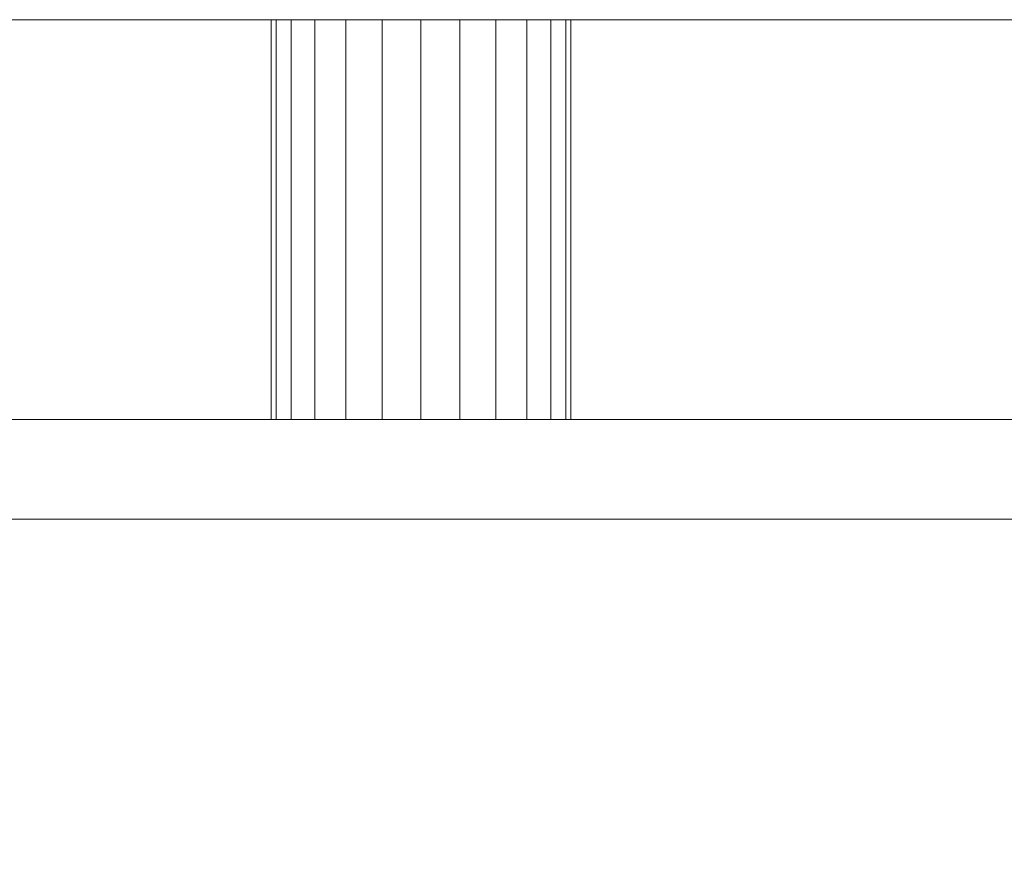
# Model space of a CAD drawing. Header units: millimetres. Extents: x -8543 to -6743, y 2136 to 3786.
# Tile 218 of 256: x -8205 to -8176, y 2961 to 2986. Entities that reach past the tile are written whole.
import ezdxf

# ---------------------------------------------------------------- set-up
doc = ezdxf.new("R2010")
doc.units = ezdxf.units.MM
doc.layers.add('A-GENM', color=13, linetype='Continuous', lineweight=5)

# ---------------------------------------------------------------- blocks, each defined once
blk = doc.blocks.new('Generic Models 547 - Generic Models 2426-432414-_3D_')
at = {"layer": 'A-GENM'}
mesh = blk.add_polyface(dxfattribs=at)
corners = [(66409.375, 10801.735, 1319.542), (66409.375, 10597.735, 1319.542), (64880.777, 10597.735, 1319.542), (64880.777, 10801.735, 1319.542)]
mesh.append_faces([[corners[k] for k in face] for face in [(0, 1, 2, 3)]])
mesh = blk.add_polyface(dxfattribs=at)
corners = [(66409.375, 10709.735, 1392.612), (66409.375, 10801.735, 1367.879), (64880.777, 10801.735, 1367.879), (64880.777, 10709.735, 1392.612)]
mesh.append_faces([[corners[k] for k in face] for face in [(3, 0, 1, 2)]])
mesh = blk.add_polyface(dxfattribs=at)
corners = [(66409.375, 10689.735, 1392.612), (66409.375, 10709.735, 1392.612), (64880.777, 10709.735, 1392.612), (64880.777, 10689.735, 1392.612)]
mesh.append_faces([[corners[k] for k in face] for face in [(0, 1, 2, 3)]])
blk = doc.blocks.new('Generic Models 3871 - Generic Models 1-434263-_3D_')
at = {"layer": 'A-GENM'}
mesh = blk.add_polyface(dxfattribs=at)
corners = [(-104309.82, 423.928, 2501.381), (-104309.82, 423.928, 2976.381), (-104308.117, 423.928, 2989.322), (-104303.122, 423.928, 3001.381), (-104295.176, 423.928, 3011.736), (-104284.82, 423.928, 3019.682), (-104272.761, 423.928, 3024.677), (-104259.82, 423.928, 3026.381), (-102559.82, 423.928, 3026.381), (-102546.879, 423.928, 3024.677), (-102534.82, 423.928, 3019.682), (-102524.465, 423.928, 3011.736), (-102516.519, 423.928, 3001.381), (-102511.524, 423.928, 2989.322), (-102509.82, 423.928, 2976.381), (-102509.82, 423.928, 2501.381), (-103964.32, 423.928, 2577.881), (-103964.167, 423.928, 2576.716), (-103963.717, 423.928, 2575.631), (-103963.002, 423.928, 2574.699), (-103962.07, 423.928, 2573.984), (-103960.985, 423.928, 2573.534), (-103959.82, 423.928, 2573.381), (-103958.656, 423.928, 2573.534), (-103957.57, 423.928, 2573.984), (-103956.638, 423.928, 2574.699), (-103955.923, 423.928, 2575.631), (-103955.474, 423.928, 2576.716), (-103955.32, 423.928, 2577.881), (-103955.474, 423.928, 2579.046), (-103955.923, 423.928, 2580.131), (-103956.638, 423.928, 2581.063), (-103957.57, 423.928, 2581.778), (-103958.656, 423.928, 2582.228), (-103959.82, 423.928, 2582.381), (-103960.985, 423.928, 2582.228), (-103962.07, 423.928, 2581.778), (-103963.002, 423.928, 2581.063), (-103963.717, 423.928, 2580.131), (-103964.167, 423.928, 2579.046), (-103964.32, 423.928, 2545.881), (-103964.167, 423.928, 2544.716), (-103963.717, 423.928, 2543.631), (-103963.002, 423.928, 2542.699), (-103962.07, 423.928, 2541.984), (-103960.985, 423.928, 2541.534), (-103959.82, 423.928, 2541.381), (-103958.656, 423.928, 2541.534), (-103957.57, 423.928, 2541.984), (-103956.638, 423.928, 2542.699), (-103955.923, 423.928, 2543.631), (-103955.474, 423.928, 2544.716), (-103955.32, 423.928, 2545.881), (-103955.474, 423.928, 2547.046), (-103955.923, 423.928, 2548.131), (-103956.638, 423.928, 2549.063), (-103957.57, 423.928, 2549.778), (-103958.656, 423.928, 2550.228), (-103959.82, 423.928, 2550.381), (-103960.985, 423.928, 2550.228), (-103962.07, 423.928, 2549.778), (-103963.002, 423.928, 2549.063), (-103963.717, 423.928, 2548.131), (-103964.167, 423.928, 2547.046), (-102855.32, 423.928, 2577.881), (-102855.474, 423.928, 2579.046), (-102855.923, 423.928, 2580.131), (-102856.638, 423.928, 2581.063), (-102857.57, 423.928, 2581.778), (-102858.656, 423.928, 2582.228), (-102859.82, 423.928, 2582.381), (-102860.985, 423.928, 2582.228), (-102862.07, 423.928, 2581.778), (-102863.002, 423.928, 2581.063), (-102863.717, 423.928, 2580.131), (-102864.167, 423.928, 2579.046), (-102864.32, 423.928, 2577.881), (-102864.167, 423.928, 2576.716), (-102863.717, 423.928, 2575.631), (-102863.002, 423.928, 2574.699), (-102862.07, 423.928, 2573.984), (-102860.985, 423.928, 2573.534), (-102859.82, 423.928, 2573.381), (-102858.656, 423.928, 2573.534), (-102857.57, 423.928, 2573.984), (-102856.638, 423.928, 2574.699), (-102855.923, 423.928, 2575.631), (-102855.474, 423.928, 2576.716), (-102855.32, 423.928, 2545.881), (-102855.474, 423.928, 2547.046), (-102855.923, 423.928, 2548.131), (-102856.638, 423.928, 2549.063), (-102857.57, 423.928, 2549.778), (-102858.656, 423.928, 2550.228), (-102859.82, 423.928, 2550.381), (-102860.985, 423.928, 2550.228), (-102862.07, 423.928, 2549.778), (-102863.002, 423.928, 2549.063), (-102863.717, 423.928, 2548.131), (-102864.167, 423.928, 2547.046), (-102864.32, 423.928, 2545.881), (-102864.167, 423.928, 2544.716), (-102863.717, 423.928, 2543.631), (-102863.002, 423.928, 2542.699), (-102862.07, 423.928, 2541.984), (-102860.985, 423.928, 2541.534), (-102859.82, 423.928, 2541.381), (-102858.656, 423.928, 2541.534), (-102857.57, 423.928, 2541.984), (-102856.638, 423.928, 2542.699), (-102855.923, 423.928, 2543.631), (-102855.474, 423.928, 2544.716)]
mesh.append_faces([[corners[k] for k in face] for face in [(44, 0, 43), (96, 81, 95), (39, 0, 38), (34, 7, 33), (36, 7, 35), (65, 15, 64), (64, 89, 87), (71, 8, 70), (9, 14, 8), (67, 14, 66)]], dxfattribs={"vtx0": -1, "vtx1": -1})
mesh.append_faces([[corners[k] for k in face] for face in [(52, 28, 100, 101), (64, 15, 88, 89), (1, 7, 36, 37)]], dxfattribs={"vtx0": -1, "vtx1": -1, "vtx3": -1})
mesh.append_faces([[corners[k] for k in face] for face in [(0, 44, 45), (17, 62, 63, 16), (26, 53, 54), (24, 55, 56, 23), (23, 56, 57), (27, 52, 53, 26), (15, 107, 108), (15, 108, 109), (82, 94, 95, 81), (77, 99, 100, 76), (86, 90, 91, 85), (87, 89, 90, 86), (83, 93, 94, 82), (84, 92, 93, 83), (85, 91, 92, 84), (0, 39, 16), (62, 17, 18), (52, 27, 28), (55, 24, 25), (1, 4, 5), (1, 37, 38, 0), (99, 77, 78), (66, 14, 15, 65)]], dxfattribs={"vtx0": -1, "vtx2": -1})
mesh.append_faces([[corners[k] for k in face] for face in [(0, 45, 46, 106), (16, 63, 40, 0), (14, 67, 68, 8), (8, 72, 73, 31)]], dxfattribs={"vtx0": -1, "vtx2": -1, "vtx3": -1})
mesh.append_faces([[corners[k] for k in face] for face in [(1, 5, 6, 7), (14, 9, 10, 11)]], dxfattribs={"vtx0": -1, "vtx3": -1})
mesh.append_faces([[corners[k] for k in face] for face in [(40, 41, 0), (42, 43, 0), (41, 42, 0), (50, 51, 102), (109, 110, 15), (111, 88, 15), (110, 111, 15), (34, 35, 7), (32, 33, 7), (75, 76, 29), (71, 72, 8), (69, 70, 8), (68, 69, 8)]], dxfattribs={"vtx1": -1, "vtx2": -1})
mesh.append_faces([[corners[k] for k in face] for face in [(28, 29, 76, 100)]], dxfattribs={"vtx1": -1, "vtx2": -1, "vtx3": -1})
mesh.append_faces([[corners[k] for k in face] for face in [(47, 48, 104, 105), (46, 47, 105, 106), (49, 50, 102, 103), (51, 52, 101, 102), (48, 49, 103, 104), (61, 62, 18, 19), (60, 61, 19, 20), (20, 21, 59, 60), (21, 22, 58, 59), (54, 55, 25, 26), (22, 23, 57, 58), (106, 107, 15, 0), (97, 98, 79, 80), (96, 97, 80, 81), (98, 99, 78, 79), (29, 30, 74, 75), (31, 32, 7, 8), (30, 31, 73, 74)]], dxfattribs={"vtx1": -1, "vtx3": -1})
mesh.append_faces([[corners[k] for k in face] for face in [(12, 13, 14, 11)]], dxfattribs={"vtx2": -1})
mesh.append_faces([[corners[k] for k in face] for face in [(1, 2, 3, 4)]], dxfattribs={"vtx3": -1})
mesh = blk.add_polyface(dxfattribs=at)
corners = [(-104309.82, 423.928, 2501.381), (-102509.82, 423.928, 2501.381), (-102509.82, 411.928, 2501.381), (-104309.82, 411.928, 2501.381)]
mesh.append_faces([[corners[k] for k in face] for face in [(0, 1, 2, 3)]])
mesh = blk.add_polyface(dxfattribs=at)
corners = [(-102559.82, 423.928, 3026.381), (-104259.82, 423.928, 3026.381), (-104259.82, 411.928, 3026.381), (-102559.82, 411.928, 3026.381)]
mesh.append_faces([[corners[k] for k in face] for face in [(0, 1, 2, 3)]])
mesh = blk.add_polyface(dxfattribs=at)
corners = [(-103964.32, 423.928, 2577.881), (-103964.167, 423.928, 2579.046), (-103963.717, 423.928, 2580.131), (-103963.002, 423.928, 2581.063), (-103962.07, 423.928, 2581.778), (-103960.985, 423.928, 2582.228), (-103959.82, 423.928, 2582.381), (-103958.656, 423.928, 2582.228), (-103957.57, 423.928, 2581.778), (-103956.638, 423.928, 2581.063), (-103955.923, 423.928, 2580.131), (-103955.474, 423.928, 2579.046), (-103955.32, 423.928, 2577.881), (-103955.32, 411.928, 2577.881), (-103955.474, 411.928, 2579.046), (-103955.923, 411.928, 2580.131), (-103956.638, 411.928, 2581.063), (-103957.57, 411.928, 2581.778), (-103958.656, 411.928, 2582.228), (-103959.82, 411.928, 2582.381), (-103960.985, 411.928, 2582.228), (-103962.07, 411.928, 2581.778), (-103963.002, 411.928, 2581.063), (-103963.717, 411.928, 2580.131), (-103964.167, 411.928, 2579.046), (-103964.32, 411.928, 2577.881)]
mesh.append_faces([[corners[k] for k in face] for face in [(0, 1, 24, 25)]], dxfattribs={"vtx1": -1})
mesh.append_faces([[corners[k] for k in face] for face in [(10, 11, 14, 15), (8, 9, 16, 17), (9, 10, 15, 16), (7, 8, 17, 18), (18, 19, 6, 7), (4, 5, 20, 21), (3, 4, 21, 22), (1, 2, 23, 24), (2, 3, 22, 23), (19, 20, 5, 6)]], dxfattribs={"vtx1": -1, "vtx3": -1})
mesh.append_faces([[corners[k] for k in face] for face in [(11, 12, 13, 14)]], dxfattribs={"vtx3": -1})
mesh = blk.add_polyface(dxfattribs=at)
corners = [(-103955.32, 423.928, 2577.881), (-103955.474, 423.928, 2576.716), (-103955.923, 423.928, 2575.631), (-103956.638, 423.928, 2574.699), (-103957.57, 423.928, 2573.984), (-103958.656, 423.928, 2573.534), (-103959.82, 423.928, 2573.381), (-103960.985, 423.928, 2573.534), (-103962.07, 423.928, 2573.984), (-103963.002, 423.928, 2574.699), (-103963.717, 423.928, 2575.631), (-103964.167, 423.928, 2576.716), (-103964.32, 423.928, 2577.881), (-103964.32, 411.928, 2577.881), (-103964.167, 411.928, 2576.716), (-103963.717, 411.928, 2575.631), (-103963.002, 411.928, 2574.699), (-103962.07, 411.928, 2573.984), (-103960.985, 411.928, 2573.534), (-103959.82, 411.928, 2573.381), (-103958.656, 411.928, 2573.534), (-103957.57, 411.928, 2573.984), (-103956.638, 411.928, 2574.699), (-103955.923, 411.928, 2575.631), (-103955.474, 411.928, 2576.716), (-103955.32, 411.928, 2577.881)]
mesh.append_faces([[corners[k] for k in face] for face in [(0, 1, 24, 25)]], dxfattribs={"vtx1": -1})
mesh.append_faces([[corners[k] for k in face] for face in [(10, 11, 14, 15), (8, 9, 16, 17), (9, 10, 15, 16), (7, 8, 17, 18), (18, 19, 6, 7), (4, 5, 20, 21), (3, 4, 21, 22), (1, 2, 23, 24), (2, 3, 22, 23), (19, 20, 5, 6)]], dxfattribs={"vtx1": -1, "vtx3": -1})
mesh.append_faces([[corners[k] for k in face] for face in [(11, 12, 13, 14)]], dxfattribs={"vtx3": -1})
mesh = blk.add_polyface(dxfattribs=at)
corners = [(-103964.32, 423.928, 2545.881), (-103964.167, 423.928, 2547.046), (-103963.717, 423.928, 2548.131), (-103963.002, 423.928, 2549.063), (-103962.07, 423.928, 2549.778), (-103960.985, 423.928, 2550.228), (-103959.82, 423.928, 2550.381), (-103958.656, 423.928, 2550.228), (-103957.57, 423.928, 2549.778), (-103956.638, 423.928, 2549.063), (-103955.923, 423.928, 2548.131), (-103955.474, 423.928, 2547.046), (-103955.32, 423.928, 2545.881), (-103955.32, 411.928, 2545.881), (-103955.474, 411.928, 2547.046), (-103955.923, 411.928, 2548.131), (-103956.638, 411.928, 2549.063), (-103957.57, 411.928, 2549.778), (-103958.656, 411.928, 2550.228), (-103959.82, 411.928, 2550.381), (-103960.985, 411.928, 2550.228), (-103962.07, 411.928, 2549.778), (-103963.002, 411.928, 2549.063), (-103963.717, 411.928, 2548.131), (-103964.167, 411.928, 2547.046), (-103964.32, 411.928, 2545.881)]
mesh.append_faces([[corners[k] for k in face] for face in [(0, 1, 24, 25)]], dxfattribs={"vtx1": -1})
mesh.append_faces([[corners[k] for k in face] for face in [(10, 11, 14, 15), (8, 9, 16, 17), (9, 10, 15, 16), (7, 8, 17, 18), (18, 19, 6, 7), (4, 5, 20, 21), (3, 4, 21, 22), (1, 2, 23, 24), (2, 3, 22, 23), (19, 20, 5, 6)]], dxfattribs={"vtx1": -1, "vtx3": -1})
mesh.append_faces([[corners[k] for k in face] for face in [(11, 12, 13, 14)]], dxfattribs={"vtx3": -1})
mesh = blk.add_polyface(dxfattribs=at)
corners = [(-103955.32, 423.928, 2545.881), (-103955.474, 423.928, 2544.716), (-103955.923, 423.928, 2543.631), (-103956.638, 423.928, 2542.699), (-103957.57, 423.928, 2541.984), (-103958.656, 423.928, 2541.534), (-103959.82, 423.928, 2541.381), (-103960.985, 423.928, 2541.534), (-103962.07, 423.928, 2541.984), (-103963.002, 423.928, 2542.699), (-103963.717, 423.928, 2543.631), (-103964.167, 423.928, 2544.716), (-103964.32, 423.928, 2545.881), (-103964.32, 411.928, 2545.881), (-103964.167, 411.928, 2544.716), (-103963.717, 411.928, 2543.631), (-103963.002, 411.928, 2542.699), (-103962.07, 411.928, 2541.984), (-103960.985, 411.928, 2541.534), (-103959.82, 411.928, 2541.381), (-103958.656, 411.928, 2541.534), (-103957.57, 411.928, 2541.984), (-103956.638, 411.928, 2542.699), (-103955.923, 411.928, 2543.631), (-103955.474, 411.928, 2544.716), (-103955.32, 411.928, 2545.881)]
mesh.append_faces([[corners[k] for k in face] for face in [(0, 1, 24, 25)]], dxfattribs={"vtx1": -1})
mesh.append_faces([[corners[k] for k in face] for face in [(10, 11, 14, 15), (8, 9, 16, 17), (9, 10, 15, 16), (7, 8, 17, 18), (18, 19, 6, 7), (4, 5, 20, 21), (3, 4, 21, 22), (1, 2, 23, 24), (2, 3, 22, 23), (19, 20, 5, 6)]], dxfattribs={"vtx1": -1, "vtx3": -1})
mesh.append_faces([[corners[k] for k in face] for face in [(11, 12, 13, 14)]], dxfattribs={"vtx3": -1})
mesh = blk.add_polyface(dxfattribs=at)
corners = [(-104309.82, 411.928, 2501.381), (-102509.82, 411.928, 2501.381), (-102509.82, 411.928, 2976.381), (-102511.524, 411.928, 2989.322), (-102516.519, 411.928, 3001.381), (-102524.465, 411.928, 3011.736), (-102534.82, 411.928, 3019.682), (-102546.879, 411.928, 3024.677), (-102559.82, 411.928, 3026.381), (-104259.82, 411.928, 3026.381), (-104272.761, 411.928, 3024.677), (-104284.82, 411.928, 3019.682), (-104295.176, 411.928, 3011.736), (-104303.122, 411.928, 3001.381), (-104308.117, 411.928, 2989.322), (-104309.82, 411.928, 2976.381), (-103964.32, 411.928, 2577.881), (-103964.167, 411.928, 2579.046), (-103963.717, 411.928, 2580.131), (-103963.002, 411.928, 2581.063), (-103962.07, 411.928, 2581.778), (-103960.985, 411.928, 2582.228), (-103959.82, 411.928, 2582.381), (-103958.656, 411.928, 2582.228), (-103957.57, 411.928, 2581.778), (-103956.638, 411.928, 2581.063), (-103955.923, 411.928, 2580.131), (-103955.474, 411.928, 2579.046), (-103955.32, 411.928, 2577.881), (-103955.474, 411.928, 2576.716), (-103955.923, 411.928, 2575.631), (-103956.638, 411.928, 2574.699), (-103957.57, 411.928, 2573.984), (-103958.656, 411.928, 2573.534), (-103959.82, 411.928, 2573.381), (-103960.985, 411.928, 2573.534), (-103962.07, 411.928, 2573.984), (-103963.002, 411.928, 2574.699), (-103963.717, 411.928, 2575.631), (-103964.167, 411.928, 2576.716), (-103964.32, 411.928, 2545.881), (-103964.167, 411.928, 2547.046), (-103963.717, 411.928, 2548.131), (-103963.002, 411.928, 2549.063), (-103962.07, 411.928, 2549.778), (-103960.985, 411.928, 2550.228), (-103959.82, 411.928, 2550.381), (-103958.656, 411.928, 2550.228), (-103957.57, 411.928, 2549.778), (-103956.638, 411.928, 2549.063), (-103955.923, 411.928, 2548.131), (-103955.474, 411.928, 2547.046), (-103955.32, 411.928, 2545.881), (-103955.474, 411.928, 2544.716), (-103955.923, 411.928, 2543.631), (-103956.638, 411.928, 2542.699), (-103957.57, 411.928, 2541.984), (-103958.656, 411.928, 2541.534), (-103959.82, 411.928, 2541.381), (-103960.985, 411.928, 2541.534), (-103962.07, 411.928, 2541.984), (-103963.002, 411.928, 2542.699), (-103963.717, 411.928, 2543.631), (-103964.167, 411.928, 2544.716), (-102855.32, 411.928, 2577.881), (-102855.474, 411.928, 2576.716), (-102855.923, 411.928, 2575.631), (-102856.638, 411.928, 2574.699), (-102857.57, 411.928, 2573.984), (-102858.656, 411.928, 2573.534), (-102859.82, 411.928, 2573.381), (-102860.985, 411.928, 2573.534), (-102862.07, 411.928, 2573.984), (-102863.002, 411.928, 2574.699), (-102863.717, 411.928, 2575.631), (-102864.167, 411.928, 2576.716), (-102864.32, 411.928, 2577.881), (-102864.167, 411.928, 2579.046), (-102863.717, 411.928, 2580.131), (-102863.002, 411.928, 2581.063), (-102862.07, 411.928, 2581.778), (-102860.985, 411.928, 2582.228), (-102859.82, 411.928, 2582.381), (-102858.656, 411.928, 2582.228), (-102857.57, 411.928, 2581.778), (-102856.638, 411.928, 2581.063), (-102855.923, 411.928, 2580.131), (-102855.474, 411.928, 2579.046), (-102855.32, 411.928, 2545.881), (-102855.474, 411.928, 2544.716), (-102855.923, 411.928, 2543.631), (-102856.638, 411.928, 2542.699), (-102857.57, 411.928, 2541.984), (-102858.656, 411.928, 2541.534), (-102859.82, 411.928, 2541.381), (-102860.985, 411.928, 2541.534), (-102862.07, 411.928, 2541.984), (-102863.002, 411.928, 2542.699), (-102863.717, 411.928, 2543.631), (-102864.167, 411.928, 2544.716), (-102864.32, 411.928, 2545.881), (-102864.167, 411.928, 2547.046), (-102863.717, 411.928, 2548.131), (-102863.002, 411.928, 2549.063), (-102862.07, 411.928, 2549.778), (-102860.985, 411.928, 2550.228), (-102859.82, 411.928, 2550.381), (-102858.656, 411.928, 2550.228), (-102857.57, 411.928, 2549.778), (-102856.638, 411.928, 2549.063), (-102855.923, 411.928, 2548.131), (-102855.474, 411.928, 2547.046)]
mesh.append_faces([[corners[k] for k in face] for face in [(21, 9, 20), (81, 8, 80), (35, 46, 34), (44, 37, 43), (61, 0, 60), (96, 57, 95), (91, 1, 90)]], dxfattribs={"vtx0": -1, "vtx1": -1})
mesh.append_faces([[corners[k] for k in face] for face in [(20, 9, 15, 19), (28, 52, 100)]], dxfattribs={"vtx0": -1, "vtx1": -1, "vtx2": -1})
mesh.append_faces([[corners[k] for k in face] for face in [(15, 11, 12), (9, 24, 25, 8), (15, 18, 19), (0, 17, 18, 15), (0, 16, 17), (42, 38, 39), (43, 37, 38, 42), (78, 26, 27, 77), (50, 30, 31, 49), (52, 28, 29, 51), (51, 29, 30, 50), (49, 31, 32, 48), (79, 25, 26, 78), (2, 85, 86, 1), (101, 74, 75), (103, 72, 73, 102), (102, 73, 74, 101), (1, 86, 87), (108, 67, 68, 107), (111, 64, 65, 110), (110, 65, 66, 109), (1, 87, 64), (109, 66, 67, 108), (47, 33, 34, 46), (33, 47, 48, 32), (0, 61, 62), (95, 57, 58, 94), (98, 54, 55, 97), (105, 70, 71, 104), (70, 105, 106), (104, 71, 72, 103), (1, 91, 92), (1, 93, 94, 0)]], dxfattribs={"vtx0": -1, "vtx2": -1})
mesh.append_faces([[corners[k] for k in face] for face in [(76, 27, 28, 100), (8, 83, 84, 2), (64, 111, 88, 1)]], dxfattribs={"vtx0": -1, "vtx2": -1, "vtx3": -1})
mesh.append_faces([[corners[k] for k in face] for face in [(15, 9, 10, 11), (2, 6, 7, 8)]], dxfattribs={"vtx0": -1, "vtx3": -1})
mesh.append_faces([[corners[k] for k in face] for face in [(4, 5, 2, 3)]], dxfattribs={"vtx1": -1})
mesh.append_faces([[corners[k] for k in face] for face in [(21, 22, 9), (22, 23, 9), (23, 24, 9), (81, 82, 8), (82, 83, 8), (84, 85, 2), (5, 6, 2), (76, 77, 27), (63, 40, 0), (62, 63, 0), (59, 60, 0), (55, 56, 97), (89, 90, 1), (88, 89, 1), (92, 93, 1), (68, 69, 107)]], dxfattribs={"vtx1": -1, "vtx2": -1})
mesh.append_faces([[corners[k] for k in face] for face in [(79, 80, 8, 25), (58, 59, 0, 94), (40, 41, 16, 0)]], dxfattribs={"vtx1": -1, "vtx2": -1, "vtx3": -1})
mesh.append_faces([[corners[k] for k in face] for face in [(36, 37, 44, 45), (39, 16, 41, 42), (75, 76, 100, 101), (45, 46, 35, 36), (53, 54, 98, 99), (52, 53, 99, 100), (56, 57, 96, 97), (106, 107, 69, 70)]], dxfattribs={"vtx1": -1, "vtx3": -1})
mesh.append_faces([[corners[k] for k in face] for face in [(13, 14, 15, 12)]], dxfattribs={"vtx2": -1})

msp = doc.modelspace()

# ---------------------------------------------------------------- block references
at = {"layer": 'A-GENM'}
for name, p in [('Generic Models 547 - Generic Models 2426-432414-_3D_', (-73286.467, -7738.369, -992.542)), ('Generic Models 3871 - Generic Models 1-434263-_3D_', (95766.728, 2562.438, -2016.381))]:
    msp.add_blockref(name, p, dxfattribs=at)

doc.saveas('drawing.dxf')
